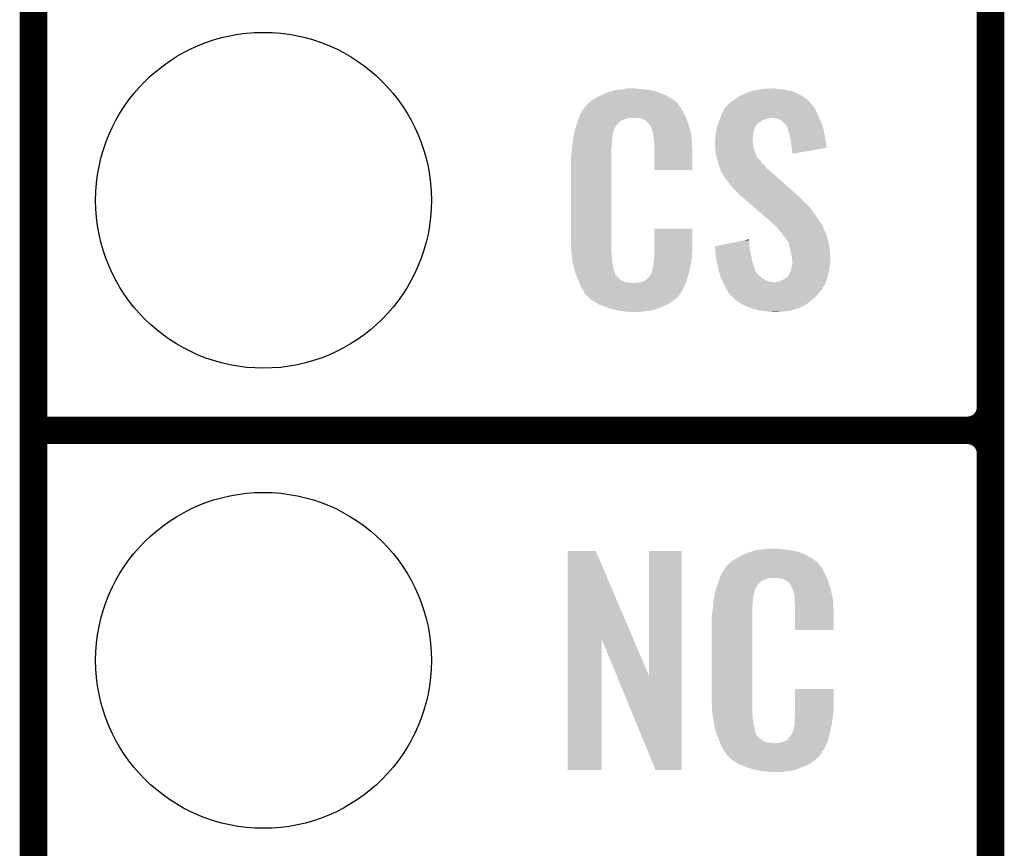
# Model space of a CAD drawing. Extents: x -1.3 to 24.2, y -3.9 to 53.4.
# Tile 12 of 35: x -1.3 to 4.1, y 9.1 to 13.7. Entities that reach past the tile are written whole.
import ezdxf

# ---------------------------------------------------------------- set-up
doc = ezdxf.new("R2010")
doc.units = 0
doc.layers.get('0').update_dxf_attribs({"linetype": 'CONTINUOUS'})
for name, color, linetype in [('CURRENT_16_CLICK_V100_GKO', 5, 'CONTINUOUS'), ('CURRENT_16_CLICK_V100_GTO', 14, 'CONTINUOUS'), ('CURRENT_16_CLICK_V100_GTS', 12, 'CONTINUOUS')]:
    doc.layers.add(name, color=color, linetype=linetype)

# ---------------------------------------------------------------- blocks, each defined once
blk = doc.blocks.new('ROUND_38')
blk.add_circle((0, 0), 0.9271)

msp = doc.modelspace()

# ---------------------------------------------------------------- linework, layer by layer
at = {"layer": 'CURRENT_16_CLICK_V100_GKO', "const_width": 0.1524}
msp.add_lwpolyline([(-1.27, -3.81), (-1.27, 51.054)], dxfattribs=at)
at = {"layer": 'CURRENT_16_CLICK_V100_GTO', "const_width": 0.1524}
for points in [[(4.0132, -0.5588), (4.0132, 18.3388)], [(4.0132, 11.557), (4.0132, 13.843)], [(-1.27, 11.43), (3.8862, 11.43)], [(-1.27, 11.43), (3.8862, 11.43)], [(4.0132, 9.017), (4.0132, 11.303)]]:
    msp.add_lwpolyline(points, dxfattribs=at)
for points in [[(3.8862, 11.43, 0.4142136), (4.0132, 11.557)], [(4.0132, 11.303, 0.4142136), (3.8862, 11.43)], [(4.0132, 11.303, 0.4142136), (3.8862, 11.43)]]:
    msp.add_lwpolyline(points, format="xyb", dxfattribs=at)
at = {"layer": 'CURRENT_16_CLICK_V100_GTO'}
for points in [[(1.820458, 13.256262), (1.836422, 13.26642), (2.2606, 13.256262), (2.24367, 13.26642)], [(1.836422, 13.26642), (1.86182, 13.27912), (2.24367, 13.26642), (2.2225, 13.27912)], [(1.86182, 13.27912), (1.87198, 13.2842), (2.2225, 13.27912), (2.210164, 13.2842)], [(1.87198, 13.2842), (1.89484, 13.294362), (2.210164, 13.2842), (2.185486, 13.294362)], [(1.89484, 13.294362), (1.9033, 13.2969), (2.185486, 13.294362), (2.179322, 13.2969)], [(1.9033, 13.2969), (1.937172, 13.30706), (2.179322, 13.2969), (2.141222, 13.30706)], [(1.937172, 13.30706), (1.945642, 13.3096), (2.141222, 13.30706), (2.120902, 13.3096)], [(1.945642, 13.3096), (1.97612, 13.31214), (2.120902, 13.3096), (2.10058, 13.31214)], [(1.97612, 13.31214), (1.99136, 13.31468), (2.10058, 13.31214), (2.085342, 13.31468)], [(1.99136, 13.31468), (2.006602, 13.31722), (2.070102, 13.31468), (2.057402, 13.31722)], [(2.602988, 13.258798), (2.61112, 13.26388), (2.999742, 13.258798), (2.991484, 13.26388)], [(2.61112, 13.26388), (2.636522, 13.27912), (2.991484, 13.26388), (2.966718, 13.27912)], [(2.636522, 13.27912), (2.669542, 13.294362), (2.966718, 13.27912), (2.936236, 13.294362)], [(2.669542, 13.294362), (2.677664, 13.2969), (2.936236, 13.294362), (2.93116, 13.2969)], [(2.677664, 13.2969), (2.71018, 13.30706), (2.93116, 13.2969), (2.895602, 13.30706)], [(2.71018, 13.30706), (2.74066, 13.31214), (2.895602, 13.30706), (2.86004, 13.31214)], [(2.74066, 13.31214), (2.755902, 13.31468), (2.86004, 13.31214), (2.834638, 13.31468)], [(2.755902, 13.31468), (2.8067, 13.31722), (2.834638, 13.31468), (2.821942, 13.31722)], [(1.756484, 13.18768), (1.769934, 13.21054), (2.31648, 13.18768), (2.303782, 13.21054)], [(1.769934, 13.21054), (1.772926, 13.215622), (2.303782, 13.21054), (2.299972, 13.215622)], [(1.772926, 13.215622), (1.778, 13.218164), (2.299972, 13.215622), (2.298066, 13.218164)], [(1.778, 13.218164), (1.78003, 13.220702), (2.298066, 13.218164), (2.296162, 13.220702)], [(1.78003, 13.220702), (1.78409, 13.225776), (2.296162, 13.220702), (2.293622, 13.225776)], [(1.78409, 13.225776), (1.78816, 13.230862), (2.293622, 13.225776), (2.289264, 13.230862)], [(1.78816, 13.230862), (1.802674, 13.24356), (2.289264, 13.230862), (2.278382, 13.24356)], [(1.802674, 13.24356), (1.808482, 13.24864), (2.278382, 13.24356), (2.271272, 13.24864)], [(1.808482, 13.24864), (1.820458, 13.256262), (2.271272, 13.24864), (2.2606, 13.256262)], [(2.538138, 13.19276), (2.547622, 13.210538), (3.05054, 13.19276), (3.041652, 13.210538)], [(2.547622, 13.210538), (2.549948, 13.213076), (3.041652, 13.210538), (3.040382, 13.213076)], [(2.549948, 13.213076), (2.559266, 13.223242), (3.040382, 13.213076), (3.030222, 13.223242)], [(2.559266, 13.223242), (2.563916, 13.228316), (3.030222, 13.223242), (3.027682, 13.228316)], [(2.563916, 13.228316), (2.575564, 13.241022), (3.027682, 13.228316), (3.016036, 13.241022)], [(2.575564, 13.241022), (2.580638, 13.243562), (3.016036, 13.241022), (3.013708, 13.243562)], [(2.580638, 13.243562), (2.5908, 13.25118), (3.013708, 13.243562), (3.006726, 13.25118)], [(2.5908, 13.25118), (2.602988, 13.258798), (3.006726, 13.25118), (2.999742, 13.258798)], [(1.735352, 13.139418), (1.740966, 13.154658), (1.973582, 13.139418), (2.011676, 13.154658)], [(1.740966, 13.154658), (1.740968, 13.15466), (2.011676, 13.154658), (2.059938, 13.15466)], [(1.740968, 13.15466), (1.742838, 13.159738), (2.333534, 13.15466), (2.33172, 13.159738)], [(1.742838, 13.159738), (1.74752, 13.172442), (2.33172, 13.159738), (2.324792, 13.172442)], [(1.74752, 13.172442), (1.756484, 13.18768), (2.324792, 13.172442), (2.31648, 13.18768)], [(2.07772, 13.15212), (2.059938, 13.15466), (2.334442, 13.15212), (2.333534, 13.15466)], [(2.520042, 13.15212), (2.520948, 13.15466), (2.79146, 13.15212), (2.801618, 13.15466)], [(2.520948, 13.15466), (2.524578, 13.16482), (3.067596, 13.15466), (3.06324, 13.16482)], [(2.524578, 13.16482), (2.5273, 13.172442), (3.06324, 13.16482), (3.059776, 13.172442)], [(2.5273, 13.172442), (2.538138, 13.19276), (3.059776, 13.172442), (3.05054, 13.19276)], [(2.829558, 13.15212), (2.806698, 13.15466), (3.068684, 13.15212), (3.067596, 13.15466)], [(1.719832, 13.091158), (1.726688, 13.114018), (1.935478, 13.091158), (1.948178, 13.114018)], [(1.726688, 13.114018), (1.729738, 13.12418), (1.948178, 13.114018), (1.958336, 13.12418)], [(1.729738, 13.124182), (1.731608, 13.129256), (1.958338, 13.124182), (1.960878, 13.129256)], [(1.729738, 13.12418), (1.729738, 13.124182), (1.958336, 13.12418), (1.958338, 13.124182)], [(1.731608, 13.129256), (1.735352, 13.139418), (1.960878, 13.129256), (1.973582, 13.139418)], [(2.090418, 13.14958), (2.07772, 13.15212), (2.335348, 13.14958), (2.334442, 13.15212)], [(2.115814, 13.13688), (2.090418, 13.14958), (2.339884, 13.13688), (2.335348, 13.14958)], [(2.118358, 13.131804), (2.115814, 13.13688), (2.341696, 13.131804), (2.339884, 13.13688)], [(2.124892, 13.12418), (2.118358, 13.131804), (2.344418, 13.12418), (2.341696, 13.131804)], [(2.133598, 13.11402), (2.124892, 13.12418), (2.347408, 13.11402), (2.344418, 13.12418)], [(2.143758, 13.091162), (2.133598, 13.11402), (2.354132, 13.091162), (2.347408, 13.11402)], [(2.500338, 13.091162), (2.5019, 13.101318), (2.71018, 13.091162), (2.712718, 13.101318)], [(2.5019, 13.101318), (2.501902, 13.101322), (2.712718, 13.101318), (2.71272, 13.101322)], [(2.501902, 13.101322), (2.505528, 13.111478), (2.71272, 13.101322), (2.7178, 13.111478)], [(2.505528, 13.111478), (2.508248, 13.119096), (2.7178, 13.111478), (2.722882, 13.119096)], [(2.508248, 13.119096), (2.509154, 13.121634), (2.722882, 13.119096), (2.727944, 13.121634)], [(2.509154, 13.121634), (2.51006, 13.124168), (2.727944, 13.121634), (2.72796, 13.124168)], [(2.51006, 13.124168), (2.512784, 13.131798), (2.72796, 13.124168), (2.740658, 13.131798)], [(2.512784, 13.131798), (2.516412, 13.141958), (2.740658, 13.131798), (2.753358, 13.141958)], [(2.516412, 13.141958), (2.519134, 13.14958), (2.753358, 13.141958), (2.77876, 13.14958)], [(2.519134, 13.14958), (2.520042, 13.15212), (2.77876, 13.14958), (2.79146, 13.15212)], [(2.847342, 13.147042), (2.829558, 13.15212), (3.07086, 13.147042), (3.068684, 13.15212)], [(2.86258, 13.13688), (2.847342, 13.147042), (3.075216, 13.13688), (3.07086, 13.147042)], [(2.870202, 13.12926), (2.86258, 13.13688), (3.07848, 13.12926), (3.075216, 13.13688)], [(2.87274, 13.126722), (2.870202, 13.12926), (3.079326, 13.126722), (3.07848, 13.12926)], [(2.882896, 13.119098), (2.87274, 13.126722), (3.081868, 13.119098), (3.079326, 13.126722)], [(2.887978, 13.108944), (2.882896, 13.119098), (3.085252, 13.108944), (3.081868, 13.119098)], [(2.893054, 13.103866), (2.887978, 13.108944), (3.086946, 13.103866), (3.085252, 13.108944)], [(2.89306, 13.101322), (2.893054, 13.103866), (3.087794, 13.101322), (3.086946, 13.103866)], [(2.895602, 13.091158), (2.89306, 13.101322), (3.09118, 13.091158), (3.087794, 13.101322)], [(1.708482, 13.035278), (1.710488, 13.047978), (1.92532, 13.035278), (1.92532, 13.047978)], [(1.710488, 13.047978), (1.712092, 13.058138), (1.92532, 13.047978), (1.92786, 13.058138)], [(1.712092, 13.058138), (1.712894, 13.063218), (1.92786, 13.058138), (1.92786, 13.063218)], [(1.712894, 13.063218), (1.7145, 13.073382), (1.92786, 13.063218), (1.93063, 13.073382)], [(1.7145, 13.073382), (1.719832, 13.091158), (1.93063, 13.073382), (1.935478, 13.091158)], [(2.145794, 13.080998), (2.143758, 13.091162), (2.35712, 13.080998), (2.354132, 13.091162)], [(2.1463, 13.078462), (2.145794, 13.080998), (2.357502, 13.078462), (2.35712, 13.080998)], [(2.148838, 13.073384), (2.1463, 13.078462), (2.358264, 13.073384), (2.357502, 13.078462)], [(2.14884, 13.070842), (2.148838, 13.073384), (2.358644, 13.070842), (2.358264, 13.073384)], [(2.15138, 13.058138), (2.14884, 13.070842), (2.36055, 13.058138), (2.358644, 13.070842)], [(2.15392, 13.04036), (2.15138, 13.058138), (2.363216, 13.04036), (2.36055, 13.058138)], [(2.49428, 13.042902), (2.496056, 13.06068), (2.700336, 13.042902), (2.70256, 13.06068)], [(2.496056, 13.06068), (2.49682, 13.0683), (2.70256, 13.06068), (2.70383, 13.0683)], [(2.49682, 13.0683), (2.497992, 13.07592), (2.70383, 13.0683), (2.7051, 13.07592)], [(2.497992, 13.07592), (2.500338, 13.091162), (2.7051, 13.07592), (2.71018, 13.091162)], [(2.898142, 13.081), (2.895602, 13.091158), (3.09332, 13.081), (3.09118, 13.091158)], [(2.905758, 13.058142), (2.898142, 13.081), (3.098132, 13.058142), (3.09332, 13.081)], [(2.908166, 13.0429), (2.905758, 13.058142), (3.10134, 13.0429), (3.098132, 13.058142)], [(1.702082, 12.981938), (1.70434, 13.00226), (1.92024, 12.981938), (1.92278, 13.00226)], [(1.70434, 13.00226), (1.706596, 13.022578), (1.92278, 13.00226), (1.92278, 13.022578)], [(1.706596, 13.022578), (1.70688, 13.02512), (1.92278, 13.022578), (1.923288, 13.02512)], [(1.70688, 13.02512), (1.708482, 13.035278), (1.923288, 13.02512), (1.92532, 13.035278)], [(2.154702, 13.030198), (2.15392, 13.04036), (2.36474, 13.030198), (2.363216, 13.04036)], [(2.15646, 13.00734), (2.154702, 13.030198), (2.365694, 13.00734), (2.36474, 13.030198)], [(2.15646, 12.96924), (2.15646, 13.00734), (2.36728, 12.96924), (2.365694, 13.00734)], [(2.49174, 13.032742), (2.493644, 13.040358), (2.70002, 13.032742), (2.70002, 13.040358)], [(2.49174, 13.030198), (2.49174, 13.032742), (2.70002, 13.030198), (2.70002, 13.032742)], [(2.49174, 13.020038), (2.49174, 13.030198), (2.70256, 13.020038), (2.70002, 13.030198)], [(2.49283, 13.004798), (2.49174, 13.020038), (2.70256, 13.004798), (2.70256, 13.020038)], [(2.49428, 12.98448), (2.49283, 13.004798), (2.707642, 12.98448), (2.70256, 13.004798)], [(2.493644, 13.040358), (2.49428, 13.042902), (2.70002, 13.040358), (2.700336, 13.042902)], [(2.91338, 13.00988), (2.908166, 13.0429), (3.106044, 13.00988), (3.10134, 13.0429)], [(2.91592, 12.98956), (2.91338, 13.00988), (3.108938, 12.98956), (3.106044, 13.00988)], [(1.69672, 12.931142), (1.69926, 12.943842), (1.92024, 12.931142), (1.92024, 12.943842)], [(1.69926, 12.96162), (1.7018, 12.9794), (1.92024, 12.96162), (1.92024, 12.9794)], [(1.69926, 12.943842), (1.69926, 12.96162), (1.92024, 12.943842), (1.92024, 12.96162)], [(1.7018, 12.9794), (1.702082, 12.981938), (1.92024, 12.9794), (1.92024, 12.981938)], [(2.15646, 12.867664), (2.15646, 12.96924), (2.367256, 12.867664), (2.36728, 12.96924)], [(2.495062, 12.974318), (2.49428, 12.98448), (2.710182, 12.974318), (2.707642, 12.98448)], [(2.49682, 12.951462), (2.495062, 12.974318), (2.718976, 12.951462), (2.710182, 12.974318)], [(2.499592, 12.941302), (2.49682, 12.951462), (2.722884, 12.941302), (2.718976, 12.951462)], [(2.500286, 12.938756), (2.499592, 12.941302), (2.725422, 12.938756), (2.722884, 12.941302)], [(2.501672, 12.933682), (2.500286, 12.938756), (2.727962, 12.933682), (2.725422, 12.938756)], [(2.915922, 12.989556), (2.91592, 12.98956), (3.108938, 12.989556), (3.108938, 12.98956)], [(2.91846, 12.97178), (2.915922, 12.989556), (3.006296, 12.97178), (3.108938, 12.989556)], [(2.91846, 12.956568), (2.91846, 12.97178), (2.91846, 12.956568), (3.006296, 12.97178)], [(1.69672, 12.48156), (1.69672, 12.931142), (1.92024, 12.48156), (1.92024, 12.931142)], [(2.504442, 12.92352), (2.501672, 12.933682), (2.738122, 12.92352), (2.727962, 12.933682)], [(2.506138, 12.918436), (2.504442, 12.92352), (2.743202, 12.918436), (2.738122, 12.92352)], [(2.511214, 12.903202), (2.506138, 12.918436), (2.750824, 12.903202), (2.743202, 12.918436)], [(2.51206, 12.900658), (2.511214, 12.903202), (2.754638, 12.900658), (2.750824, 12.903202)], [(2.513966, 12.893038), (2.51206, 12.900658), (2.766062, 12.893038), (2.754638, 12.900658)], [(2.51714, 12.880342), (2.513966, 12.893038), (2.775132, 12.880342), (2.766062, 12.893038)], [(2.367256, 12.86764), (2.15646, 12.867664), (2.367256, 12.86764), (2.367256, 12.867664)], [(2.519174, 12.875258), (2.51714, 12.880342), (2.778762, 12.875258), (2.775132, 12.880342)], [(2.522218, 12.867642), (2.519174, 12.875258), (2.788918, 12.867642), (2.778762, 12.875258)], [(2.524126, 12.86002), (2.522218, 12.867642), (2.79908, 12.86002), (2.788918, 12.867642)], [(2.524758, 12.857486), (2.524126, 12.86002), (2.801902, 12.857486), (2.79908, 12.86002)], [(2.527298, 12.854942), (2.524758, 12.857486), (2.804734, 12.854942), (2.801902, 12.857486)], [(2.55778, 12.80922), (2.527298, 12.854942), (2.855632, 12.80922), (2.804734, 12.854942)], [(2.5781, 12.78382), (2.55778, 12.80922), (2.883908, 12.78382), (2.855632, 12.80922)], [(2.59334, 12.76604), (2.5781, 12.78382), (2.903702, 12.76604), (2.883908, 12.78382)], [(2.63398, 12.725398), (2.59334, 12.76604), (2.948944, 12.725398), (2.903702, 12.76604)], [(2.636914, 12.722856), (2.63398, 12.725398), (2.954018, 12.722856), (2.948944, 12.725398)], [(2.648632, 12.7127), (2.636914, 12.722856), (2.961642, 12.7127), (2.954018, 12.722856)], [(2.666218, 12.69746), (2.648632, 12.7127), (2.97688, 12.69746), (2.961642, 12.7127)], [(2.686734, 12.67968), (2.666218, 12.69746), (2.9972, 12.67968), (2.97688, 12.69746)], [(2.716042, 12.65428), (2.686734, 12.67968), (3.02006, 12.65428), (2.9972, 12.67968)], [(2.78052, 12.5984), (2.716042, 12.65428), (3.0607, 12.5984), (3.02006, 12.65428)], [(2.78638, 12.59332), (2.78052, 12.5984), (3.064088, 12.59332), (3.0607, 12.5984)], [(2.814958, 12.567918), (2.78638, 12.59332), (3.08102, 12.567918), (3.064088, 12.59332)], [(2.820674, 12.562838), (2.814958, 12.567918), (3.08356, 12.562838), (3.08102, 12.567918)], [(2.829244, 12.55522), (2.820674, 12.562838), (3.0861, 12.55522), (3.08356, 12.562838)], [(2.156464, 12.418058), (2.156482, 12.542496), (2.36728, 12.418058), (2.36728, 12.542496)], [(2.156482, 12.542496), (2.156484, 12.54252), (2.36728, 12.542496), (2.156484, 12.54252)], [(2.8321, 12.55268), (2.829244, 12.55522), (3.087372, 12.55268), (3.0861, 12.55522)], [(2.84734, 12.532362), (2.8321, 12.55268), (3.09753, 12.532362), (3.087372, 12.55268)], [(2.862578, 12.517118), (2.84734, 12.532362), (3.105152, 12.517118), (3.09753, 12.532362)], [(2.86385, 12.514578), (2.862578, 12.517118), (3.106422, 12.514578), (3.105152, 12.517118)], [(2.870198, 12.501886), (2.86385, 12.514578), (3.109884, 12.501886), (3.106422, 12.514578)], [(2.880356, 12.49426), (2.870198, 12.501886), (3.111964, 12.49426), (3.109884, 12.501886)], [(1.699072, 12.41806), (1.69672, 12.48156), (1.92024, 12.41806), (1.92024, 12.48156)], [(2.491762, 12.446004), (2.59205, 12.466318), (2.68224, 12.446004), (2.68224, 12.466318)], [(2.59205, 12.466318), (2.654748, 12.479018), (2.68224, 12.466318), (2.6797, 12.479018)], [(2.654748, 12.479018), (2.6797, 12.484072), (2.6797, 12.479018), (2.6797, 12.484072)], [(2.8829, 12.486644), (2.880356, 12.49426), (3.11404, 12.486644), (3.111964, 12.49426)], [(2.882904, 12.48664), (2.8829, 12.486644), (3.11404, 12.48664), (3.11404, 12.486644)], [(2.885438, 12.484102), (2.882904, 12.48664), (3.114626, 12.484102), (3.11404, 12.48664)], [(2.898138, 12.466324), (2.885438, 12.484102), (3.11873, 12.466324), (3.114626, 12.484102)], [(2.900962, 12.45362), (2.898138, 12.466324), (3.12166, 12.45362), (3.11873, 12.466324)], [(2.90322, 12.44346), (2.900962, 12.45362), (3.123016, 12.44346), (3.12166, 12.45362)], [(1.69926, 12.41298), (1.699072, 12.41806), (1.920966, 12.41298), (1.92024, 12.41806)], [(1.700918, 12.400278), (1.69926, 12.41298), (1.92278, 12.400278), (1.920966, 12.41298)], [(1.7039, 12.377418), (1.700918, 12.400278), (1.92278, 12.377418), (1.92278, 12.400278)], [(2.15646, 12.402818), (2.156464, 12.418058), (2.36474, 12.402818), (2.36728, 12.418058)], [(2.15646, 12.390122), (2.15646, 12.402818), (2.36474, 12.390122), (2.36474, 12.402818)], [(2.491966, 12.443458), (2.491762, 12.446004), (2.68224, 12.443458), (2.68224, 12.446004)], [(2.493988, 12.41806), (2.491966, 12.443458), (2.68732, 12.41806), (2.68224, 12.443458)], [(2.49682, 12.382502), (2.493988, 12.41806), (2.693788, 12.382502), (2.68732, 12.41806)], [(2.910206, 12.41552), (2.90322, 12.44346), (3.12674, 12.41552), (3.123016, 12.44346)], [(2.91338, 12.40282), (2.910206, 12.41552), (3.127534, 12.40282), (3.12674, 12.41552)], [(2.918038, 12.374882), (2.91338, 12.40282), (3.12928, 12.374882), (3.127534, 12.40282)], [(1.70688, 12.354562), (1.7039, 12.377418), (1.92639, 12.354562), (1.92278, 12.377418)], [(1.713232, 12.32916), (1.70688, 12.354562), (1.9304, 12.32916), (1.92639, 12.354562)], [(2.15138, 12.344402), (2.151888, 12.346942), (2.359062, 12.344402), (2.35966, 12.346942)], [(2.15138, 12.336784), (2.15138, 12.344402), (2.357268, 12.336784), (2.359062, 12.344402)], [(2.151888, 12.346942), (2.15392, 12.357102), (2.35966, 12.346942), (2.361014, 12.357102)], [(2.15392, 12.3698), (2.155824, 12.38504), (2.362706, 12.3698), (2.36474, 12.38504)], [(2.15392, 12.357102), (2.15392, 12.3698), (2.361014, 12.357102), (2.362706, 12.3698)], [(2.155824, 12.38504), (2.15646, 12.390122), (2.36474, 12.38504), (2.36474, 12.390122)], [(2.50144, 12.36218), (2.49682, 12.382502), (2.697482, 12.36218), (2.693788, 12.382502)], [(2.50779, 12.33424), (2.50144, 12.36218), (2.70764, 12.33424), (2.697482, 12.36218)], [(2.913382, 12.326622), (2.91846, 12.341864), (3.124516, 12.326622), (3.126422, 12.341864)], [(2.91846, 12.372342), (2.918038, 12.374882), (3.12928, 12.372342), (3.12928, 12.374882)], [(2.91846, 12.36218), (2.91846, 12.372342), (3.12928, 12.36218), (3.12928, 12.372342)], [(2.91846, 12.3444), (2.91846, 12.36218), (3.12674, 12.3444), (3.12928, 12.36218)], [(2.91846, 12.341864), (2.91846, 12.3444), (3.126422, 12.341864), (3.12674, 12.3444)], [(1.718946, 12.306298), (1.713232, 12.32916), (1.93548, 12.306298), (1.9304, 12.32916)], [(1.71958, 12.303762), (1.718946, 12.306298), (1.93675, 12.303762), (1.93548, 12.306298)], [(1.726902, 12.285982), (1.71958, 12.303762), (1.945642, 12.285982), (1.93675, 12.303762)], [(1.72795, 12.283436), (1.726902, 12.285982), (1.948182, 12.283436), (1.945642, 12.285982)], [(2.131062, 12.280902), (2.14376, 12.30376), (2.34315, 12.280902), (2.3495, 12.30376)], [(2.14376, 12.30376), (2.143762, 12.303762), (2.3495, 12.30376), (2.3495, 12.303762)], [(2.143762, 12.303762), (2.14884, 12.329162), (2.3495, 12.303762), (2.355476, 12.329162)], [(2.14884, 12.329162), (2.148842, 12.331704), (2.355476, 12.329162), (2.356074, 12.331704)], [(2.148842, 12.331704), (2.15138, 12.336784), (2.356074, 12.331704), (2.357268, 12.336784)], [(2.50952, 12.32662), (2.50779, 12.33424), (2.709928, 12.32662), (2.70764, 12.33424)], [(2.5142, 12.30884), (2.50952, 12.32662), (2.715264, 12.30884), (2.709928, 12.32662)], [(2.514868, 12.3063), (2.5142, 12.30884), (2.7178, 12.3063), (2.715264, 12.30884)], [(2.516872, 12.29868), (2.514868, 12.3063), (2.72288, 12.29868), (2.7178, 12.3063)], [(2.519546, 12.288518), (2.516872, 12.29868), (2.730502, 12.288518), (2.72288, 12.29868)], [(2.522218, 12.27836), (2.519546, 12.288518), (2.7432, 12.27836), (2.730502, 12.288518)], [(2.89814, 12.283444), (2.90068, 12.29106), (3.115562, 12.283444), (3.117086, 12.29106)], [(2.90068, 12.29106), (2.905758, 12.30122), (3.117086, 12.29106), (3.11912, 12.30122)], [(2.905758, 12.30122), (2.91084, 12.311382), (3.11912, 12.30122), (3.121378, 12.311382)], [(2.91084, 12.311382), (2.912958, 12.324082), (3.121378, 12.311382), (3.1242, 12.324082)], [(2.912958, 12.324082), (2.913382, 12.326622), (3.1242, 12.324082), (3.124516, 12.326622)], [(1.73004, 12.278362), (1.72795, 12.283436), (1.950724, 12.278362), (1.948182, 12.283436)], [(1.732132, 12.273278), (1.73004, 12.278362), (1.958342, 12.273278), (1.950724, 12.278362)], [(1.73527, 12.26566), (1.732132, 12.273278), (1.96596, 12.26566), (1.958342, 12.273278)], [(1.73736, 12.26058), (1.73527, 12.26566), (1.973582, 12.26058), (1.96596, 12.26566)], [(1.739314, 12.2555), (1.73736, 12.26058), (1.981202, 12.2555), (1.973582, 12.26058)], [(1.742246, 12.24788), (1.739314, 12.2555), (1.996444, 12.24788), (1.981202, 12.2555)], [(1.7442, 12.2428), (1.742246, 12.24788), (2.042162, 12.2428), (1.996444, 12.24788)], [(1.75006, 12.22756), (1.7442, 12.2428), (2.324248, 12.22756), (2.330524, 12.2428)], [(2.042162, 12.2428), (2.052322, 12.242802), (2.330524, 12.2428), (2.330526, 12.242802)], [(2.052322, 12.242802), (2.059944, 12.24534), (2.330526, 12.242802), (2.33157, 12.24534)], [(2.070102, 12.24534), (2.095502, 12.25042), (2.33157, 12.24534), (2.333662, 12.25042)], [(2.095502, 12.25042), (2.108194, 12.258038), (2.333662, 12.25042), (2.3368, 12.258038)], [(2.108194, 12.258038), (2.108202, 12.258042), (2.3368, 12.258038), (2.3368, 12.258042)], [(2.108202, 12.258042), (2.115824, 12.26566), (2.3368, 12.258042), (2.338916, 12.26566)], [(2.115824, 12.26566), (2.118366, 12.265676), (2.338916, 12.26566), (2.33892, 12.265676)], [(2.118366, 12.265676), (2.120902, 12.270738), (2.33892, 12.265676), (2.340326, 12.270738)], [(2.120902, 12.270738), (2.131062, 12.280902), (2.340326, 12.270738), (2.34315, 12.280902)], [(2.526962, 12.268198), (2.522218, 12.27836), (2.755902, 12.268198), (2.7432, 12.27836)], [(2.531702, 12.25804), (2.526962, 12.268198), (2.773682, 12.25804), (2.755902, 12.268198)], [(2.53526, 12.25042), (2.531702, 12.25804), (2.796542, 12.25042), (2.773682, 12.25804)], [(2.536444, 12.24788), (2.53526, 12.25042), (2.819402, 12.24788), (2.796542, 12.25042)], [(2.537632, 12.245338), (2.536444, 12.24788), (3.10388, 12.245338), (3.104726, 12.24788)], [(2.54, 12.24026), (2.537632, 12.245338), (3.100832, 12.24026), (3.10388, 12.245338)], [(2.550162, 12.219938), (2.54, 12.24026), (3.088638, 12.219938), (3.100832, 12.24026)], [(2.819402, 12.24788), (2.827022, 12.247882), (3.104726, 12.24788), (3.104726, 12.247882)], [(2.827022, 12.247882), (2.834642, 12.25042), (3.104726, 12.247882), (3.105572, 12.25042)], [(2.834642, 12.25042), (2.847342, 12.252962), (3.105572, 12.25042), (3.10642, 12.252962)], [(2.847342, 12.252962), (2.8702, 12.26312), (3.10642, 12.252962), (3.109804, 12.26312)], [(2.8702, 12.26312), (2.8829, 12.27074), (3.109804, 12.26312), (3.112344, 12.27074)], [(2.8829, 12.27074), (2.88967, 12.27582), (3.112344, 12.27074), (3.114038, 12.27582)], [(2.88967, 12.27582), (2.89306, 12.278362), (3.114038, 12.27582), (3.114546, 12.278362)], [(2.89306, 12.278362), (2.89814, 12.283444), (3.114546, 12.278362), (3.115562, 12.283444)], [(1.757118, 12.21486), (1.75006, 12.22756), (2.31902, 12.21486), (2.324248, 12.22756)], [(1.762762, 12.204698), (1.757118, 12.21486), (2.312922, 12.204698), (2.31902, 12.21486)], [(1.767838, 12.197084), (1.762762, 12.204698), (2.308354, 12.197084), (2.312922, 12.204698)], [(1.77038, 12.189464), (1.767838, 12.197084), (2.303782, 12.189464), (2.308354, 12.197084)], [(1.772914, 12.186926), (1.77038, 12.189464), (2.302258, 12.186926), (2.303782, 12.189464)], [(1.77292, 12.184384), (1.772914, 12.186926), (2.300734, 12.184384), (2.302258, 12.186926)], [(1.780542, 12.17676), (1.77292, 12.184384), (2.29616, 12.17676), (2.300734, 12.184384)], [(1.78562, 12.17168), (1.780542, 12.17676), (2.293616, 12.17168), (2.29616, 12.17676)], [(2.551432, 12.217396), (2.550162, 12.219938), (3.0861, 12.217396), (3.088638, 12.219938)], [(2.55524, 12.20978), (2.551432, 12.217396), (3.083558, 12.20978), (3.0861, 12.217396)], [(2.555242, 12.209778), (2.55524, 12.20978), (3.083558, 12.209778), (3.083558, 12.20978)], [(2.562296, 12.19708), (2.555242, 12.209778), (3.0734, 12.19708), (3.083558, 12.209778)], [(2.567938, 12.186922), (2.562296, 12.19708), (3.064934, 12.186922), (3.0734, 12.19708)], [(2.578098, 12.176758), (2.567938, 12.186922), (3.056464, 12.176758), (3.064934, 12.186922)], [(2.580638, 12.171684), (2.578098, 12.176758), (3.052236, 12.171684), (3.056464, 12.176758)], [(1.7907, 12.166598), (1.78562, 12.17168), (2.287264, 12.166598), (2.293616, 12.17168)], [(1.796626, 12.16152), (1.7907, 12.166598), (2.28092, 12.16152), (2.287264, 12.166598)], [(1.808478, 12.15136), (1.796626, 12.16152), (2.269068, 12.15136), (2.28092, 12.16152)], [(1.816608, 12.14628), (1.808478, 12.15136), (2.263142, 12.14628), (2.269068, 12.15136)], [(1.84506, 12.1285), (1.816608, 12.14628), (2.237742, 12.1285), (2.263142, 12.14628)], [(1.84912, 12.125962), (1.84506, 12.1285), (2.231818, 12.125962), (2.237742, 12.1285)], [(1.881776, 12.11326), (1.84912, 12.125962), (2.20218, 12.11326), (2.231818, 12.125962)], [(2.586572, 12.166598), (2.580638, 12.171684), (3.047998, 12.166598), (3.052236, 12.171684)], [(2.60435, 12.15136), (2.586572, 12.166598), (3.02768, 12.15136), (3.047998, 12.166598)], [(2.616202, 12.1412), (2.60435, 12.15136), (3.016068, 12.1412), (3.02768, 12.15136)], [(2.629536, 12.13358), (2.616202, 12.1412), (3.00736, 12.13358), (3.016068, 12.1412)], [(2.651758, 12.12088), (2.629536, 12.13358), (2.98831, 12.12088), (3.00736, 12.13358)], [(1.89484, 12.108178), (1.881776, 12.11326), (2.18911, 12.108178), (2.20218, 12.11326)], [(1.938018, 12.09548), (1.89484, 12.108178), (2.156458, 12.09548), (2.18911, 12.108178)], [(1.965114, 12.0904), (1.938018, 12.09548), (2.133598, 12.0904), (2.156458, 12.09548)], [(1.97866, 12.08786), (1.965114, 12.0904), (2.10566, 12.08786), (2.133598, 12.0904)], [(1.993898, 12.08532), (1.97866, 12.08786), (2.090418, 12.08532), (2.10566, 12.08786)], [(2.021838, 12.08278), (2.011678, 12.08532), (2.075178, 12.08278), (2.090418, 12.08532)], [(2.657934, 12.118338), (2.651758, 12.12088), (2.984498, 12.118338), (2.98831, 12.12088)], [(2.664102, 12.115798), (2.657934, 12.118338), (2.981954, 12.115798), (2.984498, 12.118338)], [(2.670266, 12.11326), (2.664102, 12.115798), (2.971798, 12.11326), (2.981954, 12.115798)], [(2.68878, 12.105638), (2.670266, 12.11326), (2.9591, 12.105638), (2.971798, 12.11326)], [(2.694938, 12.103102), (2.68878, 12.105638), (2.948952, 12.103102), (2.9591, 12.105638)], [(2.705106, 12.10056), (2.694938, 12.103102), (2.938782, 12.10056), (2.948952, 12.103102)], [(2.73558, 12.09294), (2.705106, 12.10056), (2.915918, 12.09294), (2.938782, 12.10056)], [(2.77114, 12.08786), (2.73558, 12.09294), (2.89052, 12.08786), (2.915918, 12.09294)], [(2.786378, 12.08532), (2.77114, 12.08786), (2.86004, 12.08532), (2.89052, 12.08786)], [(2.809238, 12.082782), (2.801616, 12.08532), (2.827046, 12.082782), (2.86004, 12.08532)], [(2.827022, 12.08278), (2.809238, 12.082782), (2.827022, 12.08278), (2.827046, 12.082782)], [(1.678954, 10.276718), (1.678962, 10.764504), (2.041948, 10.276718), (1.833884, 10.764504)], [(1.678962, 10.764504), (1.678964, 10.76452), (1.833884, 10.764504), (1.678964, 10.76452)], [(2.12852, 10.073758), (2.128542, 10.764496), (2.308846, 10.073758), (2.30886, 10.764496)], [(2.128542, 10.764496), (2.128544, 10.76452), (2.30886, 10.764496), (2.128544, 10.76452)], [(2.69748, 10.76198), (2.714414, 10.76706), (2.938782, 10.76198), (2.91846, 10.76706)], [(2.714414, 10.76706), (2.722882, 10.7696), (2.91846, 10.76706), (2.89814, 10.7696)], [(2.722882, 10.7696), (2.75336, 10.77214), (2.89814, 10.7696), (2.87782, 10.77214)], [(2.75336, 10.77214), (2.7686, 10.77468), (2.87782, 10.77214), (2.862582, 10.77468)], [(2.7686, 10.77468), (2.783842, 10.77722), (2.847342, 10.77468), (2.834642, 10.77722)], [(2.579912, 10.70356), (2.585722, 10.708642), (3.055622, 10.70356), (3.048508, 10.708642)], [(2.585722, 10.708642), (2.598784, 10.716262), (3.048508, 10.708642), (3.03784, 10.716262)], [(2.598784, 10.716262), (2.6162, 10.72642), (3.03784, 10.716262), (3.02091, 10.72642)], [(2.6162, 10.72642), (2.639784, 10.73912), (3.02091, 10.72642), (2.99974, 10.73912)], [(2.639784, 10.73912), (2.64922, 10.7442), (2.99974, 10.73912), (2.98813, 10.7442)], [(2.64922, 10.7442), (2.674618, 10.75436), (2.98813, 10.7442), (2.964908, 10.75436)], [(2.674618, 10.75436), (2.682238, 10.7569), (2.964908, 10.75436), (2.959102, 10.7569)], [(2.682238, 10.7569), (2.69748, 10.76198), (2.959102, 10.7569), (2.938782, 10.76198)], [(2.53462, 10.64768), (2.54941, 10.670536), (3.09372, 10.64768), (3.083562, 10.670536)], [(2.54941, 10.670536), (2.552702, 10.675622), (3.083562, 10.670536), (3.07848, 10.675622)], [(2.552702, 10.675622), (2.555242, 10.678162), (3.07848, 10.675622), (3.075942, 10.678162)], [(2.555242, 10.678162), (2.557272, 10.680702), (3.075942, 10.678162), (3.073402, 10.680702)], [(2.557272, 10.680702), (2.561332, 10.685776), (3.073402, 10.680702), (3.070862, 10.685776)], [(2.561332, 10.685776), (2.5654, 10.690862), (3.070862, 10.685776), (3.066504, 10.690862)], [(2.5654, 10.690862), (2.579912, 10.70356), (3.066504, 10.690862), (3.055622, 10.70356)], [(2.513202, 10.599416), (2.518536, 10.614658), (2.750822, 10.599416), (2.788916, 10.614658)], [(2.518536, 10.61466), (2.520314, 10.619738), (3.110774, 10.61466), (3.10896, 10.619738)], [(2.518536, 10.614658), (2.518536, 10.61466), (2.788916, 10.614658), (2.837178, 10.61466)], [(2.520314, 10.619738), (2.524762, 10.632442), (3.10896, 10.619738), (3.102032, 10.632442)], [(2.524762, 10.632442), (2.53462, 10.64768), (3.102032, 10.632442), (3.09372, 10.64768)], [(2.85496, 10.61212), (2.837178, 10.61466), (3.111682, 10.61212), (3.110774, 10.61466)], [(2.867658, 10.60958), (2.85496, 10.61212), (3.112588, 10.60958), (3.111682, 10.61212)], [(2.893056, 10.596882), (2.867658, 10.60958), (3.117124, 10.596882), (3.112588, 10.60958)], [(2.49174, 10.533382), (2.497352, 10.551158), (2.70787, 10.533382), (2.712718, 10.551158)], [(2.497352, 10.551158), (2.504572, 10.574018), (2.712718, 10.551158), (2.725418, 10.574018)], [(2.504572, 10.574018), (2.50698, 10.58164), (2.725418, 10.574018), (2.73304, 10.58164)], [(2.50698, 10.58164), (2.513202, 10.599416), (2.73304, 10.58164), (2.750822, 10.599416)], [(2.898138, 10.591802), (2.893056, 10.596882), (3.118938, 10.591802), (3.117124, 10.596882)], [(2.903584, 10.58418), (2.898138, 10.591802), (3.121658, 10.58418), (3.118938, 10.591802)], [(2.910838, 10.574022), (2.903584, 10.58418), (3.124648, 10.574022), (3.121658, 10.58418)], [(2.921, 10.55116), (2.910838, 10.574022), (3.131372, 10.55116), (3.124648, 10.574022)], [(2.925064, 10.541002), (2.921, 10.55116), (3.13436, 10.541002), (3.131372, 10.55116)], [(2.48412, 10.48512), (2.485722, 10.495278), (2.700528, 10.48512), (2.70256, 10.495278)], [(2.485722, 10.495278), (2.487728, 10.507978), (2.70256, 10.495278), (2.70256, 10.507978)], [(2.487728, 10.507978), (2.489332, 10.518138), (2.70256, 10.507978), (2.7051, 10.518138)], [(2.489332, 10.518138), (2.490134, 10.523218), (2.7051, 10.518138), (2.7051, 10.523218)], [(2.490134, 10.523218), (2.49174, 10.533382), (2.7051, 10.523218), (2.70787, 10.533382)], [(2.92608, 10.53846), (2.925064, 10.541002), (3.13487, 10.53846), (3.13436, 10.541002)], [(2.928618, 10.533384), (2.92608, 10.53846), (3.135884, 10.533384), (3.13487, 10.53846)], [(2.92862, 10.530842), (2.928618, 10.533384), (3.136392, 10.530842), (3.135884, 10.533384)], [(2.93116, 10.518142), (2.92862, 10.530842), (3.138932, 10.518142), (3.136392, 10.530842)], [(2.93116, 10.500358), (2.93116, 10.518142), (3.14249, 10.500358), (3.138932, 10.518142)], [(2.931942, 10.490198), (2.93116, 10.500358), (3.14452, 10.490198), (3.14249, 10.500358)], [(2.4765, 10.42162), (2.47904, 10.4394), (2.69748, 10.42162), (2.69748, 10.4394)], [(2.47904, 10.4394), (2.479322, 10.441938), (2.69748, 10.4394), (2.69748, 10.441938)], [(2.479322, 10.441938), (2.48158, 10.46226), (2.69748, 10.441938), (2.70002, 10.46226)], [(2.48158, 10.46226), (2.483836, 10.482578), (2.70002, 10.46226), (2.70002, 10.482578)], [(2.483836, 10.482578), (2.48412, 10.48512), (2.70002, 10.482578), (2.700528, 10.48512)], [(2.9337, 10.46734), (2.931942, 10.490198), (3.145474, 10.46734), (3.14452, 10.490198)], [(2.9337, 10.42924), (2.9337, 10.46734), (3.14706, 10.42924), (3.145474, 10.46734)], [(2.47396, 10.391142), (2.4765, 10.403842), (2.69748, 10.391142), (2.69748, 10.403842)], [(2.47396, 9.94156), (2.47396, 10.391142), (2.69748, 9.94156), (2.69748, 10.391142)], [(2.4765, 10.403842), (2.4765, 10.42162), (2.69748, 10.403842), (2.69748, 10.42162)], [(2.9337, 10.327664), (2.9337, 10.42924), (3.147036, 10.327664), (3.14706, 10.42924)], [(3.147036, 10.32764), (2.9337, 10.327664), (3.147036, 10.32764), (3.147036, 10.327664)], [(1.67894, 9.555504), (1.678954, 10.276718), (1.866876, 9.555504), (1.8669, 10.276718)], [(1.95053, 10.073758), (1.8669, 10.276718), (2.12852, 10.073758), (2.041948, 10.276718)], [(2.164076, 9.555496), (1.95053, 10.073758), (2.308836, 9.555496), (2.308846, 10.073758)], [(2.933704, 9.878058), (2.933722, 10.002496), (3.14706, 9.878058), (3.14706, 10.002496)], [(2.933722, 10.002496), (2.933724, 10.00252), (3.14706, 10.002496), (2.933724, 10.00252)], [(2.476312, 9.87806), (2.47396, 9.94156), (2.69748, 9.87806), (2.69748, 9.94156)], [(2.4765, 9.872982), (2.476312, 9.87806), (2.698206, 9.872982), (2.69748, 9.87806)], [(2.47871, 9.860278), (2.4765, 9.872982), (2.70002, 9.860278), (2.698206, 9.872982)], [(2.482686, 9.837418), (2.47871, 9.860278), (2.70002, 9.837418), (2.70002, 9.860278)], [(2.93116, 9.83234), (2.932974, 9.84504), (3.140286, 9.83234), (3.14198, 9.84504)], [(2.932974, 9.84504), (2.9337, 9.850122), (3.14198, 9.84504), (3.142706, 9.850122)], [(2.9337, 9.86282), (2.933704, 9.878058), (3.14452, 9.86282), (3.14706, 9.878058)], [(2.9337, 9.850122), (2.9337, 9.86282), (3.142706, 9.850122), (3.14452, 9.86282)], [(2.48666, 9.81456), (2.482686, 9.837418), (2.704834, 9.81456), (2.70002, 9.837418)], [(2.491742, 9.78916), (2.48666, 9.81456), (2.71018, 9.78916), (2.704834, 9.81456)], [(2.496314, 9.766298), (2.491742, 9.78916), (2.712722, 9.766298), (2.71018, 9.78916)], [(2.921002, 9.763762), (2.92862, 9.789162), (3.12674, 9.763762), (3.132716, 9.789162)], [(2.92862, 9.789162), (2.928622, 9.791704), (3.132716, 9.789162), (3.133314, 9.791704)], [(2.928622, 9.791704), (2.93116, 9.796784), (3.133314, 9.791704), (3.134508, 9.796784)], [(2.93116, 9.806942), (2.93116, 9.83234), (3.1369, 9.806942), (3.140286, 9.83234)], [(2.93116, 9.796784), (2.93116, 9.806942), (3.134508, 9.796784), (3.1369, 9.806942)], [(2.49682, 9.763762), (2.496314, 9.766298), (2.713992, 9.763762), (2.712722, 9.766298)], [(2.504142, 9.745982), (2.49682, 9.763762), (2.722882, 9.745982), (2.713992, 9.763762)], [(2.50519, 9.743436), (2.504142, 9.745982), (2.725422, 9.743436), (2.722882, 9.745982)], [(2.50728, 9.738362), (2.50519, 9.743436), (2.727964, 9.738362), (2.725422, 9.743436)], [(2.509372, 9.733278), (2.50728, 9.738362), (2.735582, 9.733278), (2.727964, 9.738362)], [(2.51251, 9.72566), (2.509372, 9.733278), (2.7432, 9.72566), (2.735582, 9.733278)], [(2.89814, 9.725684), (2.898146, 9.730746), (3.118276, 9.725684), (3.119402, 9.730746)], [(2.898146, 9.730746), (2.908302, 9.740902), (3.119402, 9.730746), (3.121658, 9.740902)], [(2.908302, 9.740902), (2.921, 9.76376), (3.121658, 9.740902), (3.12674, 9.76376)], [(2.921, 9.76376), (2.921002, 9.763762), (3.12674, 9.76376), (3.12674, 9.763762)], [(2.5146, 9.72058), (2.51251, 9.72566), (2.750822, 9.72058), (2.7432, 9.72566)], [(2.516554, 9.7155), (2.5146, 9.72058), (2.758442, 9.7155), (2.750822, 9.72058)], [(2.519486, 9.70788), (2.516554, 9.7155), (2.773684, 9.70788), (2.758442, 9.7155)], [(2.52144, 9.7028), (2.519486, 9.70788), (2.819402, 9.7028), (2.773684, 9.70788)], [(2.5273, 9.68756), (2.52144, 9.7028), (3.102236, 9.68756), (3.109406, 9.7028)], [(2.534358, 9.67486), (2.5273, 9.68756), (3.09626, 9.67486), (3.102236, 9.68756)], [(2.819402, 9.7028), (2.829562, 9.702802), (3.109406, 9.7028), (3.109408, 9.702802)], [(2.829562, 9.702802), (2.837184, 9.70534), (3.109408, 9.702802), (3.110602, 9.70534)], [(2.847342, 9.70534), (2.872742, 9.71042), (3.110602, 9.70534), (3.112992, 9.71042)], [(2.872742, 9.71042), (2.885436, 9.718038), (3.112992, 9.71042), (3.116578, 9.718038)], [(2.885436, 9.718038), (2.88544, 9.71804), (3.116578, 9.718038), (3.116578, 9.71804)], [(2.88544, 9.71804), (2.895602, 9.72566), (3.116578, 9.71804), (3.118272, 9.72566)], [(2.895602, 9.72566), (2.89814, 9.725684), (3.118272, 9.72566), (3.118276, 9.725684)], [(2.540002, 9.664698), (2.534358, 9.67486), (3.090162, 9.664698), (3.09626, 9.67486)], [(2.55016, 9.64946), (2.540002, 9.664698), (3.08102, 9.64946), (3.090162, 9.664698)], [(2.552694, 9.646926), (2.55016, 9.64946), (3.079498, 9.646926), (3.08102, 9.64946)], [(2.5527, 9.644384), (2.552694, 9.646926), (3.077974, 9.644384), (3.079498, 9.646926)], [(2.559234, 9.63676), (2.5527, 9.644384), (3.0734, 9.63676), (3.077974, 9.644384)], [(2.563586, 9.63168), (2.559234, 9.63676), (3.070856, 9.63168), (3.0734, 9.63676)], [(2.567938, 9.6266), (2.563586, 9.63168), (3.064508, 9.6266), (3.070856, 9.63168)], [(2.573866, 9.62152), (2.567938, 9.6266), (3.05816, 9.62152), (3.064508, 9.6266)], [(2.585718, 9.61136), (2.573866, 9.62152), (3.046308, 9.61136), (3.05816, 9.62152)], [(2.593848, 9.60628), (2.585718, 9.61136), (3.040382, 9.60628), (3.046308, 9.61136)], [(2.6223, 9.5885), (2.593848, 9.60628), (3.014982, 9.5885), (3.040382, 9.60628)], [(2.62636, 9.585962), (2.6223, 9.5885), (3.009058, 9.585962), (3.014982, 9.5885)], [(2.659016, 9.57326), (2.62636, 9.585962), (2.97942, 9.57326), (3.009058, 9.585962)], [(2.67208, 9.568178), (2.659016, 9.57326), (2.96635, 9.568178), (2.97942, 9.57326)], [(2.715258, 9.55548), (2.67208, 9.568178), (2.933698, 9.55548), (2.96635, 9.568178)], [(1.866876, 9.55548), (1.67894, 9.555504), (1.866876, 9.55548), (1.866876, 9.555504)], [(2.308836, 9.55548), (2.164076, 9.555496), (2.308836, 9.55548), (2.308836, 9.555496)], [(2.742354, 9.5504), (2.715258, 9.55548), (2.910838, 9.5504), (2.933698, 9.55548)], [(2.7559, 9.54786), (2.742354, 9.5504), (2.8829, 9.54786), (2.910838, 9.5504)], [(2.77368, 9.54532), (2.7559, 9.54786), (2.867658, 9.54532), (2.8829, 9.54786)], [(2.801618, 9.54278), (2.788918, 9.54532), (2.852418, 9.54278), (2.867658, 9.54532)]]:
    msp.add_solid(points, dxfattribs=at)

# ---------------------------------------------------------------- block references
at = {"layer": 'CURRENT_16_CLICK_V100_GTS'}
for p in [(0, 12.7), (0, 10.16)]:
    msp.add_blockref('ROUND_38', p, dxfattribs=at)

doc.saveas('drawing.dxf')
